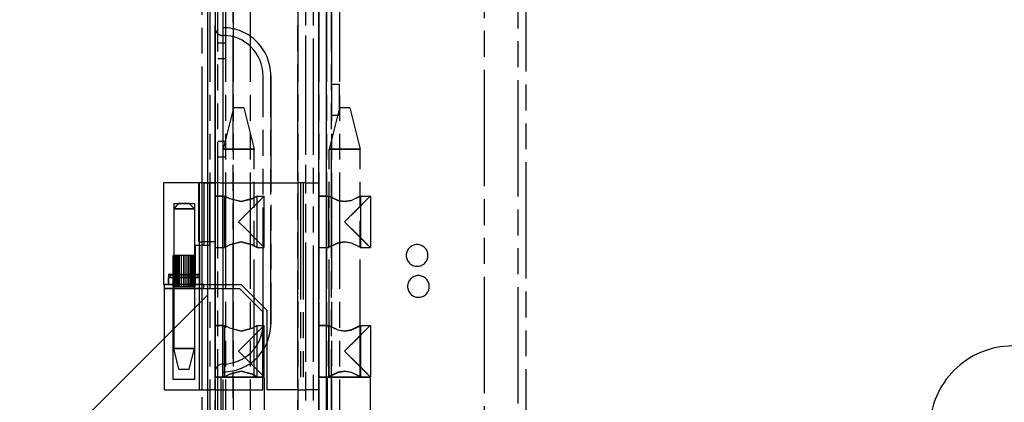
# Model space of a CAD drawing. Extents: x -156717 to 425753, y -51191 to 363295.
# Tile 174 of 256: x 135118 to 135308, y 109063 to 109137. Entities that reach past the tile are written whole.
import ezdxf

# ---------------------------------------------------------------- set-up
doc = ezdxf.new("R2010")
doc.units = 0
doc.header["$LTSCALE"] = 50
doc.linetypes.add('PHANTOM', pattern=[0.8, 0.45, -0.05, 0.1, -0.05, 0.1, -0.05])
doc.layers.get('0').update_dxf_attribs({"linetype": 'CONTINUOUS'})
doc.layers.add('DEFAULT_3', color=7, linetype='PHANTOM')

msp = doc.modelspace()

# ---------------------------------------------------------------- linework, layer by layer
at = {"color": 3, "linetype": 'Continuous'}
msp.add_line((135154.10948, 109187.89077), (135154.10948, 108142.23835), dxfattribs=at)
msp.add_line((135154.10948, 109187.89077), (135154.10948, 108142.23835), dxfattribs=at)
at = {"color": 2, "linetype": 'Continuous'}
msp.add_line((134658.03716, 108588.10369), (135154.10948, 109084.176), dxfattribs=at)
at = {"layer": 'DEFAULT_3', "color": 6, "linetype": 'PHANTOM'}
for p, q in [((135153.10933, 109105.87881), (135153.10933, 109382.41912)), ((135145.60824, 109105.87881), (135145.60824, 109101.87822)), ((135149.60882, 109105.87881), (135145.61395, 109105.87881)), ((135151.31499, 109105.87881), (135149.60882, 109105.87881)), ((135152.60926, 109105.87881), (135151.31499, 109105.87881)), ((135154.10948, 109105.87881), (135152.60926, 109105.87881)), ((135152.60926, 109094.47714), (135152.60926, 109105.87881)), ((135145.60824, 109101.87822), (135145.60824, 109100.87808)), ((135145.60824, 109100.87808), (135145.60824, 109091.87676)), ((135152.60477, 109093.77704), (135151.78769, 109093.77704)), ((135151.78769, 109091.87676), (135151.78769, 109093.77704)), ((135152.60926, 109093.77704), (135152.60926, 109094.47714)), ((135152.60926, 109086.27595), (135152.60926, 109093.77704)), ((135145.60824, 109091.87676), (135145.60824, 109088.07621)), ((135151.78769, 109088.07621), (135151.78769, 109091.87676)), ((135145.60824, 109088.07621), (135145.60824, 109087.57614)), ((135145.60824, 109087.57614), (135145.60824, 109086.27595)), ((135151.78769, 109087.57614), (135151.78769, 109088.07621)), ((135151.78769, 109086.27595), (135151.78769, 109087.57614)), ((135145.61395, 109086.27595), (135145.80827, 109086.27595)), ((135145.80827, 109086.27595), (135147.58353, 109086.27595)), ((135145.80827, 109085.47583), (135145.80827, 109085.87589)), ((135145.80827, 109073.87414), (135145.80827, 109085.47583)), ((135145.8137, 109085.47583), (135145.90017, 109085.47583)), ((135145.90703, 109085.47583), (135145.8137, 109085.47583)), ((135145.90017, 109085.47583), (135147.50851, 109085.47583)), ((135146.60838, 109086.27595), (135145.90703, 109086.27595)), ((135147.58353, 109085.47583), (135145.90703, 109085.47583)), ((135147.58353, 109086.27595), (135146.60838, 109086.27595)), ((135147.50851, 109085.47583), (135147.92676, 109085.47583)), ((135147.58353, 109086.27595), (135147.83823, 109086.27595)), ((135147.93631, 109086.27595), (135147.58353, 109086.27595)), ((135147.93631, 109085.47583), (135147.58353, 109085.47583)), ((135147.83823, 109086.27595), (135148.06858, 109086.27595)), ((135147.92676, 109085.47583), (135148.29327, 109085.47583)), ((135149.60882, 109086.27595), (135147.93631, 109086.27595)), ((135149.60882, 109085.47583), (135147.93631, 109085.47583)), ((135148.06858, 109086.27595), (135148.29327, 109086.27595)), ((135148.29327, 109086.27595), (135148.54987, 109086.27595)), ((135148.29327, 109085.47583), (135148.54987, 109085.47583)), ((135148.54987, 109086.27595), (135148.72635, 109086.27595)), ((135148.54987, 109085.47583), (135148.72635, 109085.47583)), ((135148.72635, 109086.27595), (135149.21635, 109086.27595)), ((135148.72635, 109085.47583), (135149.21635, 109085.47583)), ((135149.21635, 109086.27595), (135149.60882, 109086.27595)), ((135149.21635, 109085.47583), (135149.60882, 109085.47583)), ((135149.99386, 109086.27595), (135149.60882, 109086.27595)), ((135149.60882, 109086.27595), (135150.37214, 109086.27595)), ((135149.60882, 109085.47583), (135151.28133, 109085.47583)), ((135150.09841, 109085.47583), (135149.60882, 109085.47583)), ((135150.35955, 109086.27595), (135149.99386, 109086.27595)), ((135150.57983, 109085.47583), (135150.09841, 109085.47583)), ((135150.76196, 109086.27595), (135150.35955, 109086.27595)), ((135150.37214, 109086.27595), (135151.10749, 109086.27595)), ((135151.04508, 109085.47583), (135150.57983, 109085.47583)), ((135151.05258, 109086.27595), (135150.76196, 109086.27595)), ((135151.51063, 109085.47583), (135151.04508, 109085.47583)), ((135151.29088, 109086.27595), (135151.05258, 109086.27595)), ((135151.10749, 109086.27595), (135151.49157, 109086.27595)), ((135151.49157, 109086.27595), (135151.78769, 109086.27595)), ((135152.24996, 109085.47583), (135151.51063, 109085.47583)), ((135151.78769, 109086.27595), (135152.10898, 109086.27595)), ((135152.10898, 109086.27595), (135152.24996, 109086.27595)), ((135152.60926, 109085.47583), (135152.24996, 109085.47583)), ((135152.60926, 109085.47583), (135152.60926, 109086.27595)), ((135152.60926, 109065.87297), (135152.60926, 109085.47583)), ((135145.80827, 109067.87327), (135145.80827, 109073.87414)), ((135145.80827, 109065.87297), (135145.80827, 109067.87327)), ((135145.8137, 109065.87297), (135147.92676, 109065.87297)), ((135147.92676, 109065.87297), (135149.60882, 109065.87297)), ((135149.60882, 109065.87297), (135150.57983, 109065.87297)), ((135150.57983, 109065.87297), (135151.04508, 109065.87297)), ((135151.04508, 109065.87297), (135151.48049, 109065.87297)), ((135151.48049, 109065.87297), (135151.90091, 109065.87297)), ((135151.90091, 109065.87297), (135152.24996, 109065.87297)), ((135152.60926, 109065.87297), (135154.10948, 109065.87297)), ((135153.10933, 109001.99797), (135153.10933, 109065.87297))]:
    msp.add_line(p, q, dxfattribs=at)
at = {"layer": 'DEFAULT_3', "color": 8, "linetype": 'PHANTOM'}
for p, q in [((135207.61728, 108185.24661), (135207.61728, 109189.89106)), ((135214.11822, 108223.25015), (135214.11822, 109189.89106)), ((135215.61844, 109189.89106), (135215.61844, 108223.25015)), ((135154.60955, 109187.89077), (135154.60955, 108208.24796)), ((135155.6097, 109187.89077), (135155.6097, 108866.34389)), ((135155.6097, 108866.34389), (135155.6097, 109187.89077)), ((135156.10977, 108211.2504), (135156.10977, 109187.89077)), ((135157.10991, 109187.89077), (135157.10991, 108866.34389)), ((135157.10991, 109187.89077), (135157.10991, 108866.34389)), ((135157.60999, 109187.89077), (135157.60999, 108874.86213)), ((135157.60999, 109187.89077), (135157.60999, 108871.86169)), ((135157.60999, 109187.89077), (135157.60999, 108211.2504)), ((135159.11021, 109187.89077), (135159.11021, 108874.86213)), ((135159.11021, 108871.86169), (135159.11021, 109187.89077)), ((135162.36068, 109187.89077), (135162.36068, 108885.34866)), ((135171.61203, 108866.34389), (135171.61203, 109187.89077)), ((135171.61203, 109187.89077), (135171.61203, 108866.34389)), ((135173.11225, 108631.31063), (135173.11225, 109187.89077)), ((135173.11225, 108871.86169), (135173.11225, 109187.89077)), ((135174.61247, 108631.31063), (135174.61247, 109187.89077)), ((135174.61247, 108631.31063), (135174.61247, 109187.89077)), ((135175.61261, 108645.31367), (135175.61261, 109187.89077)), ((135175.61261, 109187.89077), (135175.61261, 108208.24796)), ((135175.61261, 108223.25015), (135175.61261, 109187.89077)), ((135175.61261, 109187.89077), (135175.61261, 108645.31367)), ((135177.11283, 108645.31367), (135177.11283, 109187.89077)), ((135177.11283, 108208.24796), (135177.11283, 109187.89077)), ((135177.11283, 108223.25015), (135177.11283, 109187.89077)), ((135177.11283, 109187.89077), (135177.11283, 108645.31367)), ((135178.11298, 108211.2504), (135178.11298, 109187.89077)), ((135178.11298, 109187.89077), (135178.11298, 108180.24588)), ((135179.61319, 109187.89077), (135179.61319, 108211.2504)), ((135179.61319, 109187.89077), (135179.61319, 108180.24588)), ((135155.6097, 109126.62783), (135155.6097, 109135.87518)), ((135155.6097, 109126.62783), (135155.6097, 109135.87518)), ((135155.6097, 109069.37348), (135155.6097, 109135.87518)), ((135155.6097, 109069.37348), (135155.6097, 109135.87518)), ((135157.10991, 109135.87518), (135157.10991, 109134.37496)), ((135157.10991, 109135.87518), (135157.10991, 109134.37496)), ((135157.60999, 109132.88474), (135156.10977, 109132.88474)), ((135157.10991, 109134.37496), (135157.10991, 109070.8737)), ((135157.10991, 109134.37496), (135157.10991, 109070.8737)), ((135157.60999, 109129.88431), (135156.10977, 109129.88431)), ((135155.6097, 109126.62783), (135155.6097, 109078.62083)), ((135155.6097, 109126.62783), (135155.6097, 109078.62083)), ((135164.85704, 109078.62083), (135164.85704, 109126.62783)), ((135164.85704, 109078.62083), (135164.85704, 109126.62783)), ((135164.85704, 109078.62083), (135164.85704, 109126.62783)), ((135164.85704, 109078.62083), (135164.85704, 109126.62783)), ((135166.35726, 109126.62783), (135166.35726, 109078.62083)), ((135166.35726, 109126.62783), (135166.35726, 109078.62083)), ((135166.35726, 109078.62083), (135166.35726, 109126.62783)), ((135178.11298, 109124.88358), (135178.11298, 109118.8827)), ((135179.61319, 109124.88358), (135178.11298, 109124.88358)), ((135179.61319, 109124.88358), (135178.11298, 109124.88358)), ((135179.61319, 109118.8827), (135179.61319, 109124.88358)), ((135159.13521, 109120.38092), (135157.13492, 109112.37975)), ((135160.13535, 109120.38092), (135159.13748, 109120.38092)), ((135161.13323, 109120.38092), (135160.13535, 109120.38092)), ((135161.1355, 109120.38092), (135163.13579, 109112.37975)), ((135179.61319, 109120.38092), (135177.6129, 109112.37975)), ((135180.61334, 109120.38092), (135179.61546, 109120.38092)), ((135181.61122, 109120.38092), (135180.61334, 109120.38092)), ((135181.61349, 109120.38092), (135183.61378, 109112.37975)), ((135179.61319, 109118.8827), (135178.11298, 109118.8827)), ((135179.61319, 109118.8827), (135178.11298, 109118.8827)), ((135157.60999, 109113.88197), (135156.10977, 109113.88197)), ((135157.13492, 109068.57337), (135157.13492, 109112.37975)), ((135157.5369, 109112.37975), (135157.13492, 109112.37975)), ((135157.13492, 109112.37975), (135157.5369, 109112.37975)), ((135160.13535, 109112.37975), (135157.5369, 109112.37975)), ((135157.5369, 109112.37975), (135160.13535, 109112.37975)), ((135160.13535, 109112.37975), (135162.73381, 109112.37975)), ((135162.73381, 109112.37975), (135160.13535, 109112.37975)), ((135162.73381, 109112.37975), (135163.13579, 109112.37975)), ((135163.13579, 109112.37975), (135162.73381, 109112.37975)), ((135163.13579, 109068.57337), (135163.13579, 109112.37975)), ((135177.6129, 109068.57337), (135177.6129, 109112.37975)), ((135177.6129, 109112.37975), (135178.01489, 109112.37975)), ((135178.01489, 109112.37975), (135177.6129, 109112.37975)), ((135178.01489, 109112.37975), (135180.61334, 109112.37975)), ((135180.61334, 109112.37975), (135178.01489, 109112.37975)), ((135183.21179, 109112.37975), (135180.61334, 109112.37975)), ((135180.61334, 109112.37975), (135183.21179, 109112.37975)), ((135183.61378, 109112.37975), (135183.21179, 109112.37975)), ((135183.21179, 109112.37975), (135183.61378, 109112.37975)), ((135183.61378, 109068.57337), (135183.61378, 109112.37975)), ((135157.60999, 109110.88154), (135156.10977, 109110.88154)), ((135152.65145, 109105.87881), (135152.47789, 109105.87881)), ((135152.47822, 109101.87822), (135152.47822, 109105.87881)), ((135153.10933, 109105.87881), (135152.60926, 109105.87881)), ((135152.60926, 109094.47714), (135152.60926, 109105.87881)), ((135153.10933, 109105.87881), (135152.65145, 109105.87881)), ((135153.10933, 109101.87822), (135153.10933, 109105.87881)), ((135153.48237, 109105.87881), (135153.10933, 109105.87881)), ((135153.32995, 109105.87881), (135153.10933, 109105.87881)), ((135153.75721, 109105.87881), (135153.32995, 109105.87881)), ((135153.48237, 109105.87881), (135153.8512, 109105.87881)), ((135153.48237, 109101.87822), (135153.48237, 109105.87881)), ((135154.10948, 109105.87881), (135153.75721, 109105.87881)), ((135153.8512, 109105.87881), (135154.10948, 109105.87881)), ((135154.10948, 109105.87881), (135154.60955, 109105.87881)), ((135154.60955, 109105.87881), (135154.10948, 109105.87881)), ((135154.10948, 109105.87881), (135154.10948, 109094.47714)), ((135154.10948, 109105.87881), (135154.10948, 109094.47714)), ((135154.60955, 109105.87881), (135154.60955, 109086.27595)), ((135155.10962, 109105.87881), (135154.60955, 109105.87881)), ((135154.60955, 109093.77704), (135154.60955, 109105.87881)), ((135154.60955, 109105.87881), (135155.10962, 109105.87881)), ((135156.60984, 109105.87881), (135155.10962, 109105.87881)), ((135155.10962, 109105.87881), (135155.6097, 109105.87881)), ((135155.6097, 109105.87881), (135155.6097, 109065.87297)), ((135156.60984, 109105.87881), (135171.61203, 109105.87881)), ((135172.61217, 109105.87881), (135171.61203, 109105.87881)), ((135172.1121, 109105.87881), (135172.1121, 109065.87297)), ((135173.11225, 109105.87881), (135172.1121, 109105.87881)), ((135172.61217, 109105.87881), (135172.61217, 109065.87297)), ((135173.11225, 109105.87881), (135175.61261, 109105.87881)), ((135175.61261, 109105.87881), (135175.61261, 109065.87297)), ((135155.6097, 109103.37844), (135155.6097, 109093.37698)), ((135155.6097, 109103.37844), (135157.10991, 109103.37844)), ((135155.6097, 109103.37844), (135157.10991, 109103.37844)), ((135155.6097, 109103.35344), (135157.50997, 109103.35344)), ((135155.6097, 109093.40199), (135155.6097, 109103.35344)), ((135155.6097, 109103.35344), (135157.50997, 109103.35344)), ((135157.10991, 109093.37698), (135157.10991, 109103.37844)), ((135157.50997, 109093.40199), (135157.50997, 109103.35344)), ((135158.44689, 109102.83035), (135157.50997, 109103.35344)), ((135157.50997, 109103.35344), (135158.42139, 109102.84283)), ((135158.42139, 109102.84283), (135160.61042, 109102.26938)), ((135160.61042, 109102.26938), (135158.44689, 109102.83035)), ((135162.83086, 109102.85827), (135160.61042, 109102.26938)), ((135160.61042, 109102.26938), (135162.77398, 109102.83036)), ((135162.77398, 109102.83036), (135163.71088, 109103.35344)), ((135163.71088, 109103.35344), (135162.83086, 109102.85827)), ((135164.25386, 109102.49622), (135163.54644, 109101.7888)), ((135164.25386, 109102.49622), (135163.54645, 109101.78881)), ((135163.71088, 109093.40199), (135163.71088, 109103.35344)), ((135163.71088, 109103.35344), (135165.11108, 109103.35344)), ((135163.71088, 109103.35344), (135165.11108, 109103.35344)), ((135165.02089, 109103.26325), (135164.25386, 109102.49622)), ((135165.02089, 109103.26325), (135164.25386, 109102.49622)), ((135165.11108, 109103.35344), (135165.02089, 109103.26325)), ((135165.11108, 109103.35344), (135165.02089, 109103.26325)), ((135165.11108, 109093.40199), (135165.11108, 109103.35344)), ((135175.61261, 109103.37844), (135175.61261, 109093.37698)), ((135175.61261, 109103.37844), (135177.11283, 109103.37844)), ((135175.61261, 109103.37844), (135177.11283, 109103.37844)), ((135175.61261, 109103.35344), (135177.58912, 109103.35344)), ((135175.61261, 109098.37771), (135175.61261, 109103.34633)), ((135177.11283, 109093.37698), (135177.11283, 109103.37844)), ((135177.51289, 109103.35004), (135177.58216, 109103.31056)), ((135177.51289, 109103.35004), (135177.51289, 109103.35004)), ((135177.59678, 109103.3016), (135177.51289, 109103.35004)), ((135177.51289, 109103.3063), (135177.51289, 109093.44913)), ((135177.58216, 109103.31056), (135179.28998, 109102.48823)), ((135179.36396, 109102.46502), (135177.59678, 109103.3016)), ((135179.28998, 109102.48823), (135180.61334, 109102.26938)), ((135180.61334, 109102.26938), (135179.36396, 109102.46502)), ((135181.93641, 109102.48813), (135180.61334, 109102.26938)), ((135180.61334, 109102.26938), (135181.86365, 109102.4653)), ((135181.86365, 109102.4653), (135183.63007, 109103.3017)), ((135183.64446, 109103.31053), (135181.93641, 109102.48813)), ((135183.0577, 109100.82207), (135184.70396, 109102.46834)), ((135184.72333, 109102.4877), (135183.07534, 109100.83972)), ((135183.63007, 109103.3017), (135183.71379, 109103.35007)), ((135183.6376, 109103.35344), (135185.58763, 109103.35344)), ((135183.71379, 109103.35007), (135183.64446, 109103.31053)), ((135183.71379, 109103.35007), (135183.71379, 109103.35007)), ((135183.71379, 109103.30632), (135183.71379, 109093.4491)), ((135184.70396, 109102.46834), (135185.49124, 109103.25561)), ((135185.49896, 109103.26333), (135184.72333, 109102.4877)), ((135185.49124, 109103.25561), (135185.58907, 109103.35345)), ((135185.58907, 109103.35345), (135185.49896, 109103.26333)), ((135185.58907, 109103.35201), (135185.58907, 109093.40342)), ((135147.60853, 109101.87822), (135147.60853, 109100.87808)), ((135148.10868, 109101.37823), (135147.60853, 109100.87808)), ((135148.10868, 109101.37823), (135147.60853, 109100.87808)), ((135147.60853, 109100.87808), (135147.60853, 109091.87676)), ((135147.60853, 109100.87808), (135147.60853, 109091.87676)), ((135147.60853, 109100.87808), (135147.60853, 109091.87676)), ((135148.60867, 109100.87808), (135147.60853, 109100.87808)), ((135147.60853, 109100.87808), (135148.60867, 109100.87808)), ((135147.60869, 109101.87822), (135147.87066, 109101.87822)), ((135147.87066, 109101.87822), (135148.60867, 109101.87822)), ((135148.60867, 109101.87822), (135148.10868, 109101.37823)), ((135148.60867, 109101.87822), (135148.10868, 109101.37823)), ((135148.60867, 109101.87822), (135149.60882, 109101.87822)), ((135149.31113, 109101.87822), (135148.60867, 109101.87822)), ((135150.60897, 109100.87808), (135148.60867, 109100.87808)), ((135148.60867, 109100.87808), (135150.60897, 109100.87808)), ((135149.91435, 109101.87822), (135149.31113, 109101.87822)), ((135149.60882, 109101.87822), (135150.60897, 109101.87822)), ((135150.60897, 109101.87822), (135149.91435, 109101.87822)), ((135150.60897, 109101.87822), (135151.10904, 109101.37815)), ((135150.60897, 109101.87822), (135151.10904, 109101.37815)), ((135150.60897, 109101.87822), (135151.33922, 109101.87822)), ((135151.60911, 109100.87808), (135150.60897, 109100.87808)), ((135150.60897, 109100.87808), (135151.60911, 109100.87808)), ((135151.10904, 109101.37815), (135151.60911, 109100.87808)), ((135151.10904, 109101.37815), (135151.60911, 109100.87808)), ((135151.33922, 109101.87822), (135151.60895, 109101.87822)), ((135151.60911, 109101.87822), (135151.60911, 109100.87808)), ((135151.60911, 109100.87808), (135151.60911, 109094.47714)), ((135151.60911, 109100.87808), (135151.60911, 109094.47714)), ((135152.47822, 109100.87808), (135152.47822, 109101.87822)), ((135152.47822, 109094.47714), (135152.47822, 109100.87808)), ((135153.10933, 109100.87808), (135153.10933, 109101.87822)), ((135153.10933, 109094.47714), (135153.10933, 109100.87808)), ((135153.48237, 109100.87808), (135153.48237, 109101.87822)), ((135153.48237, 109094.47714), (135153.48237, 109100.87808)), ((135163.54644, 109101.7888), (135161.46818, 109099.71054)), ((135163.54645, 109101.78881), (135161.46819, 109099.71055)), ((135183.07534, 109100.83972), (135180.61334, 109098.37771)), ((135180.61334, 109098.37771), (135183.0577, 109100.82207)), ((135161.46819, 109099.71055), (135160.13535, 109098.37771)), ((135161.46818, 109099.71054), (135160.13535, 109098.37771)), ((135161.46819, 109097.04488), (135160.13535, 109098.37771)), ((135161.46819, 109097.04488), (135160.13535, 109098.37771)), ((135175.61261, 109093.40656), (135175.61261, 109098.37771)), ((135183.07534, 109095.91571), (135180.61334, 109098.37771)), ((135180.61334, 109098.37771), (135183.0577, 109095.93336)), ((135163.54645, 109094.96662), (135161.46819, 109097.04488)), ((135163.54645, 109094.96662), (135161.46819, 109097.04488)), ((135164.25386, 109094.25921), (135163.54645, 109094.96662)), ((135164.25386, 109094.25921), (135163.54645, 109094.96662)), ((135183.0577, 109095.93336), (135184.70396, 109094.28709)), ((135184.72333, 109094.26772), (135183.07534, 109095.91571)), ((135151.60911, 109094.47714), (135151.60911, 109093.77704)), ((135151.60911, 109094.47714), (135151.60911, 109093.77704)), ((135151.60911, 109093.77704), (135151.60911, 109091.87676)), ((135151.60911, 109093.77704), (135151.60911, 109091.87676)), ((135152.47732, 109094.47714), (135152.65145, 109094.47714)), ((135153.10933, 109093.77704), (135152.60477, 109093.77704)), ((135152.60477, 109093.77704), (135152.60477, 109091.87676)), ((135152.60926, 109093.77704), (135152.60926, 109094.47714)), ((135152.60926, 109086.27595), (135152.60926, 109093.77704)), ((135152.65145, 109094.47714), (135153.011, 109094.47714)), ((135153.011, 109094.47714), (135153.011, 109093.77704)), ((135153.48237, 109094.47714), (135153.011, 109094.47714)), ((135153.011, 109093.77704), (135153.011, 109091.87676)), ((135153.10933, 109093.77704), (135153.10933, 109094.47714)), ((135153.10933, 109091.87676), (135153.10933, 109093.77704)), ((135153.41567, 109093.77704), (135153.10933, 109093.77704)), ((135154.10948, 109093.77704), (135153.41567, 109093.77704)), ((135153.8512, 109094.47714), (135153.48237, 109094.47714)), ((135153.48237, 109093.77704), (135153.48237, 109094.47714)), ((135154.10948, 109094.47714), (135153.8512, 109094.47714)), ((135155.10962, 109094.47714), (135154.10948, 109094.47714)), ((135154.10948, 109094.47714), (135154.10948, 109093.77704)), ((135154.10948, 109094.47714), (135154.10948, 109093.77704)), ((135154.60955, 109093.77704), (135154.10948, 109093.77704)), ((135154.10948, 109093.77704), (135154.10948, 109086.27595)), ((135154.10948, 109093.77704), (135154.10948, 109086.27595)), ((135154.60955, 109093.77704), (135154.60955, 109086.27595)), ((135155.6097, 109094.47714), (135155.10962, 109094.47714)), ((135155.6097, 109093.40199), (135157.50997, 109093.40199)), ((135155.6097, 109093.40199), (135157.50997, 109093.40199)), ((135155.6097, 109093.37698), (135157.10991, 109093.37698)), ((135155.6097, 109093.37698), (135157.10991, 109093.37698)), ((135158.44649, 109093.92491), (135157.50997, 109093.40199)), ((135157.50997, 109093.40199), (135158.41417, 109093.90917)), ((135158.41417, 109093.90917), (135160.61042, 109094.48605)), ((135160.61042, 109094.48605), (135158.44649, 109093.92491)), ((135162.79599, 109093.91428), (135160.61042, 109094.48605)), ((135160.61042, 109094.48605), (135162.74766, 109093.93781)), ((135162.74766, 109093.93781), (135163.71088, 109093.40199)), ((135163.71088, 109093.40199), (135162.79599, 109093.91428)), ((135163.71088, 109093.40199), (135165.11108, 109093.40199)), ((135163.71088, 109093.40199), (135165.11108, 109093.40199)), ((135165.02089, 109093.49217), (135164.25386, 109094.25921)), ((135165.02089, 109093.49217), (135164.25386, 109094.25921)), ((135165.11108, 109093.40199), (135165.02089, 109093.49217)), ((135165.11108, 109093.40199), (135165.02089, 109093.49217)), ((135175.61261, 109093.40199), (135177.58912, 109093.40199)), ((135175.61261, 109093.37698), (135177.11283, 109093.37698)), ((135175.61261, 109093.37698), (135177.11283, 109093.37698)), ((135177.59679, 109093.45383), (135177.51289, 109093.40538)), ((135177.51289, 109093.40538), (135177.58215, 109093.44486)), ((135177.51289, 109093.40538), (135177.51289, 109093.40538)), ((135177.58215, 109093.44486), (135179.28993, 109094.26718)), ((135179.36397, 109094.29041), (135177.59679, 109093.45383)), ((135179.28993, 109094.26718), (135180.61334, 109094.48605)), ((135180.61334, 109094.48605), (135179.36397, 109094.29041)), ((135181.9364, 109094.2673), (135180.61334, 109094.48605)), ((135180.61334, 109094.48605), (135181.86364, 109094.29013)), ((135181.86364, 109094.29013), (135183.63008, 109093.45372)), ((135183.64446, 109093.4449), (135181.9364, 109094.2673)), ((135183.63008, 109093.45372), (135183.71379, 109093.40535)), ((135183.6376, 109093.40199), (135185.58763, 109093.40199)), ((135183.71379, 109093.40535), (135183.64446, 109093.4449)), ((135183.71379, 109093.40535), (135183.71379, 109093.40535)), ((135184.70396, 109094.28709), (135185.49124, 109093.49981)), ((135185.49896, 109093.49209), (135184.72333, 109094.26772)), ((135185.49124, 109093.49981), (135185.58907, 109093.40197)), ((135185.58907, 109093.40197), (135185.49896, 109093.49209)), ((135147.48481, 109088.07621), (135147.48481, 109091.87676)), ((135147.48481, 109091.87676), (135147.63997, 109091.87676)), ((135147.68509, 109091.87676), (135147.48839, 109091.87676)), ((135147.60853, 109091.87676), (135147.60853, 109088.27624)), ((135147.63997, 109091.87676), (135147.61315, 109091.87676)), ((135147.61315, 109088.07621), (135147.61315, 109091.87676)), ((135147.61315, 109091.87676), (135147.76957, 109091.87676)), ((135147.64002, 109088.07621), (135147.64002, 109091.87676)), ((135147.68509, 109088.07621), (135147.68509, 109091.87676)), ((135148.05937, 109091.87676), (135147.70054, 109091.87676)), ((135147.76954, 109088.07621), (135147.76954, 109091.87676)), ((135147.76957, 109088.07621), (135147.76957, 109091.87676)), ((135147.76957, 109091.87676), (135147.93405, 109091.87676)), ((135147.93405, 109088.07621), (135147.93405, 109091.87676)), ((135148.19561, 109091.87676), (135147.98384, 109091.87676)), ((135148.34225, 109091.87676), (135148.06858, 109091.87676)), ((135148.08976, 109088.07621), (135148.08976, 109091.87676)), ((135148.41323, 109091.87676), (135148.19561, 109091.87676)), ((135148.78982, 109091.87676), (135148.34225, 109091.87676)), ((135148.34225, 109088.07621), (135148.34225, 109091.87676)), ((135148.61105, 109091.87676), (135148.41323, 109091.87676)), ((135149.03902, 109091.87676), (135148.61105, 109091.87676)), ((135148.61105, 109088.07621), (135148.61105, 109091.87676)), ((135148.7571, 109088.07621), (135148.7571, 109091.87676)), ((135149.13396, 109091.87676), (135148.80337, 109091.87676)), ((135149.60882, 109091.87676), (135148.96373, 109091.87676)), ((135149.09028, 109088.07621), (135149.09028, 109091.87676)), ((135149.60677, 109091.87676), (135149.13396, 109091.87676)), ((135149.13396, 109088.07621), (135149.13396, 109091.87676)), ((135149.5717, 109088.07621), (135149.5717, 109091.87676)), ((135149.99386, 109091.87676), (135149.60882, 109091.87676)), ((135149.60882, 109088.07621), (135149.60882, 109091.87676)), ((135149.99386, 109091.87676), (135149.62205, 109091.87676)), ((135150.42407, 109091.87676), (135149.99386, 109091.87676)), ((135150.47326, 109091.87676), (135149.99386, 109091.87676)), ((135150.00778, 109088.07621), (135150.00778, 109091.87676)), ((135150.39273, 109088.07621), (135150.39273, 109091.87676)), ((135150.76196, 109091.87676), (135150.43847, 109091.87676)), ((135150.76196, 109091.87676), (135150.47326, 109091.87676)), ((135150.47326, 109088.07621), (135150.47326, 109091.87676)), ((135151.10041, 109091.87676), (135150.76196, 109091.87676)), ((135151.18823, 109091.87676), (135150.76196, 109091.87676)), ((135150.81262, 109088.07621), (135150.81262, 109091.87676)), ((135151.07821, 109088.07621), (135151.07821, 109091.87676)), ((135151.49237, 109091.87676), (135151.10973, 109091.87676)), ((135151.33067, 109091.87676), (135151.18823, 109091.87676)), ((135151.18823, 109088.07621), (135151.18823, 109091.87676)), ((135151.60742, 109091.87676), (135151.33067, 109091.87676)), ((135151.40931, 109088.07621), (135151.40931, 109091.87676)), ((135151.62373, 109091.87676), (135151.49596, 109091.87676)), ((135151.50961, 109088.07621), (135151.50961, 109091.87676)), ((135151.59359, 109088.07621), (135151.59359, 109091.87676)), ((135151.60538, 109091.87676), (135151.59929, 109091.87676)), ((135151.72249, 109091.87676), (135151.60165, 109091.87676)), ((135151.60911, 109091.87676), (135151.60911, 109088.27624)), ((135151.63011, 109088.07621), (135151.63011, 109091.87676)), ((135151.72249, 109088.07621), (135151.72249, 109091.87676)), ((135152.60477, 109091.87676), (135152.60477, 109088.07621)), ((135153.011, 109091.87676), (135153.011, 109088.07621)), ((135153.10933, 109088.07621), (135153.10933, 109091.87676)), ((135146.60838, 109088.27624), (135146.60838, 109087.57614)), ((135146.81724, 109087.785), (135146.60838, 109087.57614)), ((135146.60838, 109086.27595), (135146.60838, 109087.57614)), ((135146.60838, 109087.57614), (135146.60838, 109086.27595)), ((135146.60838, 109087.57614), (135147.01037, 109087.57614)), ((135147.01037, 109087.57614), (135146.60838, 109087.57614)), ((135146.60862, 109088.27624), (135147.10846, 109088.27624)), ((135147.10846, 109088.07621), (135146.81724, 109087.785)), ((135147.01037, 109087.57614), (135147.50851, 109087.57614)), ((135147.58353, 109087.57614), (135147.01037, 109087.57614)), ((135147.10846, 109088.27624), (135147.58353, 109088.27624)), ((135147.44583, 109088.07621), (135147.10866, 109088.07621)), ((135147.76957, 109088.07621), (135147.44583, 109088.07621)), ((135147.48481, 109087.57614), (135147.48481, 109088.07621)), ((135147.48481, 109086.27595), (135147.48481, 109087.57614)), ((135147.50851, 109087.57614), (135147.76957, 109087.57614)), ((135147.58353, 109088.27624), (135149.60882, 109088.27624)), ((135147.58353, 109087.57614), (135147.58353, 109088.07621)), ((135147.58353, 109086.27595), (135147.58353, 109087.57614)), ((135149.13671, 109087.57614), (135147.58353, 109087.57614)), ((135147.76957, 109088.07621), (135147.58369, 109088.07621)), ((135147.60869, 109088.27624), (135147.76957, 109088.27624)), ((135147.61315, 109087.57614), (135147.61315, 109088.07621)), ((135147.61315, 109086.27595), (135147.61315, 109087.57614)), ((135147.64002, 109087.57614), (135147.64002, 109088.07621)), ((135147.64002, 109086.27595), (135147.64002, 109087.57614)), ((135147.68509, 109087.57614), (135147.68509, 109088.07621)), ((135147.68509, 109086.27595), (135147.68509, 109087.57614)), ((135147.76954, 109087.57614), (135147.76954, 109088.07621)), ((135147.76954, 109086.27595), (135147.76954, 109087.57614)), ((135147.76957, 109088.27624), (135147.87066, 109088.27624)), ((135147.76957, 109087.57614), (135147.76957, 109088.07621)), ((135149.60882, 109088.07621), (135147.76957, 109088.07621)), ((135147.85679, 109088.07621), (135147.76957, 109088.07621)), ((135147.76957, 109086.27595), (135147.76957, 109087.57614)), ((135147.76957, 109087.57614), (135148.06858, 109087.57614)), ((135149.60882, 109088.07621), (135147.85679, 109088.07621)), ((135147.87066, 109088.27624), (135149.60882, 109088.27624)), ((135147.93405, 109087.57614), (135147.93405, 109088.07621)), ((135147.93405, 109086.27595), (135147.93405, 109087.57614)), ((135148.06858, 109087.57614), (135148.29327, 109087.57614)), ((135148.08976, 109087.57614), (135148.08976, 109088.07621)), ((135148.08976, 109086.27595), (135148.08976, 109087.57614)), ((135148.29327, 109087.57614), (135148.72635, 109087.57614)), ((135148.34225, 109087.57614), (135148.34225, 109088.07621)), ((135148.34225, 109086.27595), (135148.34225, 109087.57614)), ((135148.61105, 109087.57614), (135148.61105, 109088.07621)), ((135148.61105, 109086.27595), (135148.61105, 109087.57614)), ((135148.72635, 109087.57614), (135149.21635, 109087.57614)), ((135148.7571, 109086.27595), (135148.7571, 109088.07621)), ((135149.09028, 109086.27595), (135149.09028, 109088.07621)), ((135149.13396, 109086.27595), (135149.13396, 109088.07621)), ((135149.60882, 109087.57614), (135149.13671, 109087.57614)), ((135149.21635, 109087.57614), (135149.60882, 109087.57614)), ((135149.5717, 109086.27595), (135149.5717, 109088.07621)), ((135149.60882, 109088.27624), (135151.59359, 109088.27624)), ((135149.60882, 109088.27624), (135151.33922, 109088.27624)), ((135151.3687, 109088.07621), (135149.60882, 109088.07621)), ((135151.63395, 109088.07621), (135149.60882, 109088.07621)), ((135149.60882, 109086.27595), (135149.60882, 109088.07621)), ((135149.99386, 109087.57614), (135149.60882, 109087.57614)), ((135149.60882, 109087.57614), (135149.99386, 109087.57614)), ((135150.35955, 109087.57614), (135149.99386, 109087.57614)), ((135149.99386, 109087.57614), (135151.63412, 109087.57614)), ((135150.00778, 109086.27595), (135150.00778, 109088.07621)), ((135150.76196, 109087.57614), (135150.35955, 109087.57614)), ((135150.39273, 109086.27595), (135150.39273, 109088.07621)), ((135150.47326, 109086.27595), (135150.47326, 109088.07621)), ((135151.05258, 109087.57614), (135150.76196, 109087.57614)), ((135150.81262, 109087.57614), (135150.81262, 109088.07621)), ((135150.81262, 109086.27595), (135150.81262, 109087.57614)), ((135151.33067, 109087.57614), (135151.05258, 109087.57614)), ((135151.07821, 109087.57614), (135151.07821, 109088.07621)), ((135151.07821, 109086.27595), (135151.07821, 109087.57614)), ((135151.18823, 109087.57614), (135151.18823, 109088.07621)), ((135151.18823, 109086.27595), (135151.18823, 109087.57614)), ((135151.70896, 109087.57614), (135151.33067, 109087.57614)), ((135151.33922, 109088.27624), (135151.60895, 109088.27624)), ((135151.63395, 109088.07621), (135151.3687, 109088.07621)), ((135151.40931, 109087.57614), (135151.40931, 109088.07621)), ((135151.40931, 109086.27595), (135151.40931, 109087.57614)), ((135151.50961, 109087.57614), (135151.50961, 109088.07621)), ((135151.50961, 109086.27595), (135151.50961, 109087.57614)), ((135151.59359, 109088.27624), (135152.20441, 109088.27624)), ((135151.59359, 109087.57614), (135151.59359, 109088.07621)), ((135151.59359, 109086.27595), (135151.59359, 109087.57614)), ((135151.63011, 109087.57614), (135151.63011, 109088.07621)), ((135151.63011, 109086.27595), (135151.63011, 109087.57614)), ((135152.10898, 109088.07621), (135151.63395, 109088.07621)), ((135151.63412, 109087.57614), (135151.63412, 109088.07621)), ((135151.63412, 109086.27595), (135151.63412, 109087.57614)), ((135151.63412, 109087.57614), (135152.20728, 109087.57614)), ((135152.10898, 109087.57614), (135151.70896, 109087.57614)), ((135151.72249, 109087.57614), (135151.72249, 109088.07621)), ((135151.72249, 109086.27595), (135151.72249, 109087.57614)), ((135152.20728, 109087.57614), (135152.10898, 109087.57614)), ((135152.10918, 109088.07621), (135152.33453, 109087.85087)), ((135152.20441, 109088.27624), (135152.60902, 109088.27624)), ((135152.60926, 109087.57614), (135152.20728, 109087.57614)), ((135152.20728, 109087.57614), (135152.60926, 109087.57614)), ((135152.33453, 109087.85087), (135152.60926, 109087.57614)), ((135152.60477, 109088.07621), (135152.60477, 109086.27595)), ((135152.60926, 109088.27624), (135152.60926, 109087.57614)), ((135152.60926, 109086.27595), (135152.60926, 109087.57614)), ((135152.60926, 109087.57614), (135152.60926, 109086.27595)), ((135153.011, 109088.07621), (135153.011, 109087.57614)), ((135153.011, 109087.57614), (135153.011, 109086.27595)), ((135153.10933, 109087.57614), (135153.10933, 109088.07621)), ((135153.10933, 109086.27595), (135153.10933, 109087.57614)), ((135145.80827, 109085.87589), (135145.80827, 109086.27595)), ((135145.90703, 109086.27595), (135145.8137, 109086.27595)), ((135146.60862, 109086.27595), (135147.00159, 109086.27595)), ((135147.01323, 109086.27595), (135146.60862, 109086.27595)), ((135147.00159, 109086.27595), (135147.50851, 109086.27595)), ((135147.58353, 109086.27595), (135147.01323, 109086.27595)), ((135147.48481, 109085.87589), (135147.48481, 109086.27595)), ((135147.63997, 109085.87589), (135147.48481, 109085.87589)), ((135147.48839, 109085.87589), (135147.68509, 109085.87589)), ((135147.50851, 109086.27595), (135147.76957, 109086.27595)), ((135147.50851, 109073.87414), (135147.50851, 109085.47583)), ((135147.58353, 109085.47583), (135147.50868, 109085.47583)), ((135147.58353, 109085.87589), (135147.58353, 109086.27595)), ((135149.13671, 109086.27595), (135147.58353, 109086.27595)), ((135147.58353, 109085.47583), (135147.58353, 109085.87589)), ((135147.70065, 109085.47583), (135147.58353, 109085.47583)), ((135147.58369, 109085.47583), (135147.84894, 109085.47583)), ((135147.60853, 109085.87589), (135147.60853, 109085.47583)), ((135147.60853, 109085.87589), (135147.60853, 109085.47583)), ((135147.60853, 109085.47583), (135147.60853, 109073.87414)), ((135147.60853, 109085.47583), (135147.60853, 109073.87414)), ((135147.61315, 109085.87589), (135147.61315, 109086.27595)), ((135147.61315, 109085.87589), (135147.63997, 109085.87589)), ((135147.76957, 109085.87589), (135147.61315, 109085.87589)), ((135147.64002, 109085.87589), (135147.64002, 109086.27595)), ((135147.68509, 109085.87589), (135147.68509, 109086.27595)), ((135147.70065, 109085.87589), (135148.05958, 109085.87589)), ((135147.7919, 109085.47583), (135147.70065, 109085.47583)), ((135147.76954, 109085.87589), (135147.76954, 109086.27595)), ((135147.76957, 109085.87589), (135147.76957, 109086.27595)), ((135147.76957, 109086.27595), (135148.06858, 109086.27595)), ((135147.93405, 109085.87589), (135147.76957, 109085.87589)), ((135149.60882, 109085.47583), (135147.7919, 109085.47583)), ((135147.84894, 109085.47583), (135148.29327, 109085.47583)), ((135147.93405, 109085.87589), (135147.93405, 109086.27595)), ((135148.03297, 109085.87589), (135148.29803, 109085.87589)), ((135148.06858, 109086.27595), (135148.29327, 109086.27595)), ((135148.06858, 109085.87589), (135148.34225, 109085.87589)), ((135148.08976, 109085.87589), (135148.08976, 109086.27595)), ((135148.29327, 109086.27595), (135148.72635, 109086.27595)), ((135148.29327, 109085.87589), (135148.54987, 109085.87589)), ((135148.29327, 109085.47583), (135148.72635, 109085.47583)), ((135148.34225, 109085.87589), (135148.34225, 109086.27595)), ((135148.34225, 109085.87589), (135148.71217, 109085.87589)), ((135148.54987, 109085.87589), (135149.21635, 109085.87589)), ((135148.61105, 109085.87589), (135148.61105, 109086.27595)), ((135148.72635, 109086.27595), (135149.21635, 109086.27595)), ((135148.72635, 109085.87589), (135149.21635, 109085.87589)), ((135148.72635, 109085.47583), (135149.21635, 109085.47583)), ((135148.7571, 109085.87589), (135148.7571, 109086.27595)), ((135149.09028, 109085.87589), (135149.09028, 109086.27595)), ((135149.13396, 109085.87589), (135149.13396, 109086.27595)), ((135149.60882, 109086.27595), (135149.13671, 109086.27595)), ((135149.13671, 109085.87589), (135149.53892, 109085.87589)), ((135149.21635, 109086.27595), (135149.60882, 109086.27595)), ((135149.21635, 109085.87589), (135149.60677, 109085.87589)), ((135149.21635, 109085.47583), (135149.60882, 109085.47583)), ((135149.53892, 109085.87589), (135149.99386, 109085.87589)), ((135149.5717, 109085.87589), (135149.5717, 109086.27595)), ((135149.99386, 109086.27595), (135149.60882, 109086.27595)), ((135149.60882, 109086.27595), (135149.99386, 109086.27595)), ((135149.60882, 109085.87589), (135149.60882, 109086.27595)), ((135149.99386, 109085.47583), (135149.60882, 109085.47583)), ((135149.60882, 109085.47583), (135151.36085, 109085.47583)), ((135149.62001, 109085.87589), (135149.99386, 109085.87589)), ((135150.35955, 109086.27595), (135149.99386, 109086.27595)), ((135149.99386, 109086.27595), (135151.63412, 109086.27595)), ((135149.99386, 109085.87589), (135150.34805, 109085.87589)), ((135149.99386, 109085.87589), (135150.40894, 109085.87589)), ((135150.35955, 109085.47583), (135149.99386, 109085.47583)), ((135150.00778, 109085.87589), (135150.00778, 109086.27595)), ((135150.76196, 109086.27595), (135150.35955, 109086.27595)), ((135150.35955, 109085.87589), (135150.76196, 109085.87589)), ((135150.76196, 109085.47583), (135150.35955, 109085.47583)), ((135150.39273, 109085.87589), (135150.39273, 109086.27595)), ((135150.40894, 109085.87589), (135150.76196, 109085.87589)), ((135150.47326, 109085.87589), (135150.47326, 109086.27595)), ((135151.05258, 109086.27595), (135150.76196, 109086.27595)), ((135150.76196, 109085.87589), (135151.04256, 109085.87589)), ((135150.76196, 109085.87589), (135151.18823, 109085.87589)), ((135151.05258, 109085.47583), (135150.76196, 109085.47583)), ((135150.81262, 109085.87589), (135150.81262, 109086.27595)), ((135151.33067, 109086.27595), (135151.05258, 109086.27595)), ((135151.05258, 109085.87589), (135151.49157, 109085.87589)), ((135151.43388, 109085.47583), (135151.05258, 109085.47583)), ((135151.07821, 109085.87589), (135151.07821, 109086.27595)), ((135151.18823, 109085.87589), (135151.18823, 109086.27595)), ((135151.18823, 109085.87589), (135151.33067, 109085.87589)), ((135151.28133, 109085.47583), (135151.70913, 109085.47583)), ((135151.63412, 109086.27595), (135151.29088, 109086.27595)), ((135151.70896, 109086.27595), (135151.33067, 109086.27595)), ((135151.33067, 109085.87589), (135151.60742, 109085.87589)), ((135151.36085, 109085.47583), (135151.49157, 109085.47583)), ((135151.40931, 109085.87589), (135151.40931, 109086.27595)), ((135151.60911, 109085.47583), (135151.43388, 109085.47583)), ((135151.49157, 109085.47583), (135151.63395, 109085.47583)), ((135151.50961, 109085.87589), (135151.50961, 109086.27595)), ((135151.50961, 109085.87589), (135151.72249, 109085.87589)), ((135151.59359, 109085.87589), (135151.59359, 109086.27595)), ((135151.59935, 109085.87589), (135151.60538, 109085.87589)), ((135151.60165, 109085.87589), (135151.66123, 109085.87589)), ((135151.60911, 109085.87589), (135151.60911, 109085.47583)), ((135151.70896, 109085.47583), (135151.60911, 109085.47583)), ((135151.60911, 109085.47583), (135151.60911, 109073.87414)), ((135151.63011, 109085.87589), (135151.63011, 109086.27595)), ((135151.63412, 109085.87589), (135151.63412, 109086.27595)), ((135152.60926, 109086.27595), (135151.63412, 109086.27595)), ((135151.63412, 109086.27595), (135152.20441, 109086.27595)), ((135151.63412, 109085.47583), (135151.63412, 109085.87589)), ((135152.10898, 109086.27595), (135151.70896, 109086.27595)), ((135151.70913, 109073.87414), (135151.70913, 109085.47583)), ((135151.70913, 109085.47583), (135152.60926, 109085.47583)), ((135151.72249, 109085.87589), (135151.72249, 109086.27595)), ((135152.60902, 109086.27595), (135152.10898, 109086.27595)), ((135152.20441, 109086.27595), (135152.60902, 109086.27595)), ((135152.24996, 109086.27595), (135152.60477, 109086.27595)), ((135152.60477, 109086.27595), (135153.10933, 109086.27595)), ((135153.10933, 109086.27595), (135152.60926, 109086.27595)), ((135152.60926, 109085.47583), (135152.60926, 109086.27595)), ((135152.60926, 109085.47583), (135153.011, 109085.47583)), ((135153.011, 109085.47583), (135152.60926, 109085.47583)), ((135152.60926, 109065.87297), (135152.60926, 109085.47583)), ((135153.011, 109086.27595), (135153.011, 109085.87589)), ((135153.011, 109085.87589), (135153.011, 109085.47583)), ((135153.011, 109085.47583), (135153.31061, 109085.47583)), ((135153.011, 109085.47583), (135153.40394, 109085.47583)), ((135153.40394, 109086.27595), (135153.10933, 109086.27595)), ((135153.10933, 109085.87589), (135153.10933, 109086.27595)), ((135153.10933, 109086.27595), (135153.41567, 109086.27595)), ((135153.10933, 109085.47583), (135153.10933, 109085.87589)), ((135153.10933, 109073.87414), (135153.10933, 109085.47583)), ((135153.31061, 109085.47583), (135153.40394, 109085.47583)), ((135153.40394, 109085.47583), (135154.10948, 109085.47583)), ((135153.40937, 109085.87589), (135153.40937, 109086.27595)), ((135153.40937, 109085.47583), (135153.40937, 109085.87589)), ((135153.41567, 109086.27595), (135154.10948, 109086.27595)), ((135154.10948, 109086.27595), (135154.60955, 109086.27595)), ((135154.10948, 109086.27595), (135154.10948, 109085.47583)), ((135154.10948, 109086.27595), (135154.10948, 109085.47583)), ((135154.10948, 109085.47583), (135155.10962, 109085.47583)), ((135154.10948, 109085.47583), (135154.10948, 109065.87297)), ((135154.10948, 109085.47583), (135154.10948, 109065.87297)), ((135154.60955, 109086.27595), (135155.10962, 109086.27595)), ((135155.10962, 109086.27595), (135156.60984, 109086.27595)), ((135155.10962, 109085.47583), (135155.6097, 109085.47583)), ((135156.10977, 109085.47583), (135155.6097, 109085.47583)), ((135155.6097, 109065.87297), (135155.6097, 109085.47583)), ((135156.10977, 109085.47583), (135160.31038, 109085.47583)), ((135156.60984, 109086.27595), (135160.61042, 109086.27595)), ((135160.31038, 109085.47583), (135164.81104, 109080.97518)), ((135165.61115, 109081.27522), (135160.61042, 109086.27595)), ((135165.61115, 109081.27522), (135165.61115, 109065.87297)), ((135164.81104, 109065.87297), (135164.81104, 109080.97518)), ((135155.6097, 109069.37348), (135155.6097, 109078.62083)), ((135155.6097, 109069.37348), (135155.6097, 109078.62083)), ((135155.6097, 109078.3748), (135155.6097, 109068.37334)), ((135155.6097, 109078.3748), (135157.10991, 109078.3748)), ((135155.6097, 109078.3748), (135157.10991, 109078.3748)), ((135155.6097, 109078.34979), (135157.50997, 109078.34979)), ((135155.6097, 109068.39834), (135155.6097, 109078.34979)), ((135155.6097, 109078.34979), (135157.50997, 109078.34979)), ((135157.10991, 109068.37334), (135157.10991, 109078.3748)), ((135157.50997, 109068.39834), (135157.50997, 109078.34979)), ((135158.44689, 109077.82671), (135157.50997, 109078.34979)), ((135157.50997, 109078.34979), (135158.38999, 109077.85463)), ((135158.38999, 109077.85463), (135160.61042, 109077.26573)), ((135160.61042, 109077.26573), (135158.44689, 109077.82671)), ((135162.79942, 109077.83917), (135160.61042, 109077.26573)), ((135160.61042, 109077.26573), (135162.77398, 109077.82672)), ((135162.77398, 109077.82672), (135163.71088, 109078.34979)), ((135163.71088, 109078.34979), (135162.79942, 109077.83917)), ((135164.25386, 109077.49257), (135163.54644, 109076.78516)), ((135164.25386, 109077.49257), (135163.54645, 109076.78516)), ((135163.71088, 109068.39834), (135163.71088, 109078.34979)), ((135163.71088, 109078.34979), (135165.11108, 109078.34979)), ((135163.71088, 109078.34979), (135165.11108, 109078.34979)), ((135165.02089, 109078.25961), (135164.25386, 109077.49257)), ((135165.02089, 109078.25961), (135164.25386, 109077.49257)), ((135165.11108, 109078.34979), (135165.02089, 109078.25961)), ((135165.11108, 109078.34979), (135165.02089, 109078.25961)), ((135165.11108, 109068.39834), (135165.11108, 109078.34979)), ((135175.61261, 109078.3748), (135175.61261, 109068.37334)), ((135175.61261, 109078.3748), (135177.11283, 109078.3748)), ((135175.61261, 109078.3748), (135177.11283, 109078.3748)), ((135175.61261, 109078.34979), (135177.58912, 109078.34979)), ((135175.61261, 109073.37407), (135175.61261, 109078.34522)), ((135177.11283, 109068.37334), (135177.11283, 109078.3748)), ((135177.51289, 109078.3464), (135177.58216, 109078.30692)), ((135177.51289, 109078.3464), (135177.51289, 109078.3464)), ((135177.59678, 109078.29795), (135177.51289, 109078.3464)), ((135177.51289, 109078.30265), (135177.51289, 109068.44546)), ((135177.58216, 109078.30692), (135179.28998, 109077.48458)), ((135179.36396, 109077.46137), (135177.59678, 109078.29795)), ((135179.28998, 109077.48458), (135180.61334, 109077.26573)), ((135180.61334, 109077.26573), (135179.36396, 109077.46137)), ((135181.9367, 109077.48458), (135180.61334, 109077.26573)), ((135180.61334, 109077.26573), (135181.86272, 109077.46137)), ((135181.86272, 109077.46137), (135183.6299, 109078.29795)), ((135183.64452, 109078.30692), (135181.9367, 109077.48458)), ((135183.05739, 109075.81812), (135184.70371, 109077.46444)), ((135184.72365, 109077.48438), (135183.07561, 109075.83633)), ((135183.6299, 109078.29795), (135183.71379, 109078.3464)), ((135183.63756, 109078.34979), (135185.58759, 109078.34979)), ((135183.71379, 109078.3464), (135183.64452, 109078.30692)), ((135183.71379, 109078.3464), (135183.71379, 109078.3464)), ((135183.71379, 109078.30265), (135183.71379, 109068.44546)), ((135184.70371, 109077.46444), (135185.49112, 109078.25185)), ((135185.49907, 109078.2598), (135184.72365, 109077.48438)), ((135185.49112, 109078.25185), (135185.58907, 109078.34981)), ((135185.58907, 109078.34981), (135185.49907, 109078.2598)), ((135185.58907, 109078.34832), (135185.58907, 109068.39977)), ((135163.54644, 109076.78516), (135161.46818, 109074.70689)), ((135163.54645, 109076.78516), (135161.46819, 109074.7069)), ((135183.07561, 109075.83633), (135180.61334, 109073.37407)), ((135180.61334, 109073.37407), (135183.05739, 109075.81812)), ((135147.50851, 109069.87356), (135147.50851, 109073.87414)), ((135148.60867, 109069.87356), (135147.60853, 109073.87414)), ((135148.60867, 109069.87356), (135147.60853, 109073.87414)), ((135148.60867, 109073.87414), (135147.60853, 109073.87414)), ((135147.60853, 109073.87414), (135148.60867, 109073.87414)), ((135150.60897, 109073.87414), (135148.60867, 109073.87414)), ((135148.60867, 109073.87414), (135150.60897, 109073.87414)), ((135150.60897, 109069.87356), (135151.60911, 109073.87414)), ((135150.60897, 109069.87356), (135151.60911, 109073.87414)), ((135151.60911, 109073.87414), (135150.60897, 109073.87414)), ((135150.60897, 109073.87414), (135151.60911, 109073.87414)), ((135151.70913, 109069.87356), (135151.70913, 109073.87414)), ((135153.10933, 109067.87327), (135153.10933, 109073.87414)), ((135161.46819, 109074.7069), (135160.13535, 109073.37407)), ((135161.46818, 109074.70689), (135160.13535, 109073.37407)), ((135161.46819, 109072.04123), (135160.13535, 109073.37407)), ((135161.46819, 109072.04123), (135160.13535, 109073.37407)), ((135163.54645, 109069.96297), (135161.46819, 109072.04123)), ((135163.54645, 109069.96297), (135161.46819, 109072.04123)), ((135175.61261, 109068.40545), (135175.61261, 109073.37407)), ((135183.07534, 109070.91206), (135180.61334, 109073.37407)), ((135180.61334, 109073.37407), (135183.0577, 109070.92971)), ((135147.50851, 109067.87327), (135147.50851, 109069.87356)), ((135148.60867, 109069.87356), (135149.30329, 109069.87356)), ((135149.30329, 109069.87356), (135149.90651, 109069.87356)), ((135149.90651, 109069.87356), (135150.60897, 109069.87356)), ((135151.70913, 109067.87327), (135151.70913, 109069.87356)), ((135157.10991, 109070.8737), (135157.10991, 109069.37348)), ((135157.10991, 109070.8737), (135157.10991, 109069.37348)), ((135164.25386, 109069.25556), (135163.54645, 109069.96297)), ((135164.25386, 109069.25556), (135163.54645, 109069.96297)), ((135183.0577, 109070.92971), (135184.70396, 109069.28345)), ((135184.72333, 109069.26408), (135183.07534, 109070.91206)), ((135155.6097, 109068.39834), (135157.50997, 109068.39834)), ((135155.6097, 109068.39834), (135157.50997, 109068.39834)), ((135155.6097, 109068.37334), (135157.10991, 109068.37334)), ((135155.6097, 109068.37334), (135157.10991, 109068.37334)), ((135156.73486, 109068.17331), (135156.73486, 109060.5722)), ((135161.01876, 109068.37334), (135156.90275, 109068.37334)), ((135156.90275, 109068.37334), (135161.01876, 109068.37334)), ((135156.93489, 109068.37334), (135157.13492, 109068.57337)), ((135156.93489, 109068.37334), (135157.13492, 109068.57337)), ((135156.93489, 109068.37334), (135158.53512, 109068.37334)), ((135156.93489, 109068.37334), (135163.33582, 109068.37334)), ((135156.93489, 109068.37334), (135156.93489, 109068.37334)), ((135158.47319, 109068.93416), (135157.50997, 109068.39834)), ((135157.50997, 109068.39834), (135158.41417, 109068.90553)), ((135158.41417, 109068.90553), (135160.61042, 109069.4824)), ((135160.61042, 109069.4824), (135158.47319, 109068.93416)), ((135158.53512, 109068.37334), (135161.73559, 109068.37334)), ((135162.79599, 109068.91064), (135160.61042, 109069.4824)), ((135160.61042, 109069.4824), (135162.77447, 109068.92121)), ((135164.43296, 109068.37334), (135161.01876, 109068.37334)), ((135161.01876, 109068.37334), (135164.43296, 109068.37334)), ((135161.73559, 109068.37334), (135163.33582, 109068.37334)), ((135162.77447, 109068.92121), (135163.71088, 109068.39834)), ((135163.71088, 109068.39834), (135162.79599, 109068.91064)), ((135163.33582, 109068.37334), (135163.13579, 109068.57337)), ((135163.71088, 109068.39834), (135165.11108, 109068.39834)), ((135163.71088, 109068.39834), (135165.11108, 109068.39834)), ((135165.02089, 109068.48853), (135164.25386, 109069.25556)), ((135165.02089, 109068.48853), (135164.25386, 109069.25556)), ((135164.83063, 109068.37334), (135164.43296, 109068.37334)), ((135164.43296, 109068.37334), (135164.83063, 109068.37334)), ((135165.13608, 109068.17331), (135164.93605, 109068.37334)), ((135165.11108, 109068.39834), (135165.02089, 109068.48853)), ((135165.11108, 109068.39834), (135165.02089, 109068.48853)), ((135165.13608, 109060.5722), (135165.13608, 109068.17331)), ((135175.61261, 109068.39834), (135177.58908, 109068.39834)), ((135175.61261, 109068.37334), (135177.11283, 109068.37334)), ((135175.61261, 109068.37334), (135177.11283, 109068.37334)), ((135177.21284, 109068.17331), (135177.21284, 109060.5722)), ((135181.49675, 109068.37334), (135177.38074, 109068.37334)), ((135177.38074, 109068.37334), (135181.49675, 109068.37334)), ((135177.41287, 109068.37334), (135177.6129, 109068.57337)), ((135177.41287, 109068.37334), (135177.6129, 109068.57337)), ((135177.41287, 109068.37334), (135179.01311, 109068.37334)), ((135177.41287, 109068.37334), (135183.81381, 109068.37334)), ((135177.41287, 109068.37334), (135177.41287, 109068.37334)), ((135177.5966, 109068.45007), (135177.51289, 109068.40171)), ((135177.51289, 109068.40171), (135177.58222, 109068.44125)), ((135177.51289, 109068.40171), (135177.51289, 109068.40171)), ((135177.58222, 109068.44125), (135179.29028, 109069.26365)), ((135179.36304, 109069.28649), (135177.5966, 109068.45007)), ((135179.01311, 109068.37334), (135182.21357, 109068.37334)), ((135179.29028, 109069.26365), (135180.61334, 109069.4824)), ((135180.61334, 109069.4824), (135179.36304, 109069.28649)), ((135181.9364, 109069.26365), (135180.61334, 109069.4824)), ((135180.61334, 109069.4824), (135181.86364, 109069.28649)), ((135184.91094, 109068.37334), (135181.49675, 109068.37334)), ((135181.49675, 109068.37334), (135184.91094, 109068.37334)), ((135181.86364, 109069.28649), (135183.63008, 109068.45007)), ((135183.64446, 109068.44125), (135181.9364, 109069.26365)), ((135182.21357, 109068.37334), (135183.81381, 109068.37334)), ((135183.81381, 109068.37334), (135183.61378, 109068.57337)), ((135183.63008, 109068.45007), (135183.71379, 109068.40171)), ((135183.6376, 109068.39834), (135185.58763, 109068.39834)), ((135183.71379, 109068.40171), (135183.64446, 109068.44125)), ((135183.71379, 109068.40171), (135183.71379, 109068.40171)), ((135184.70396, 109069.28345), (135185.49124, 109068.49617)), ((135185.49896, 109068.48845), (135184.72333, 109069.26408)), ((135185.30861, 109068.37334), (135184.91094, 109068.37334)), ((135184.91094, 109068.37334), (135185.30861, 109068.37334)), ((135185.61407, 109068.17331), (135185.41404, 109068.37334)), ((135185.49124, 109068.49617), (135185.58907, 109068.39833)), ((135185.58907, 109068.39833), (135185.49896, 109068.48845)), ((135185.61407, 109060.5722), (135185.61407, 109068.17331)), ((135147.7919, 109067.87327), (135147.50868, 109067.87327)), ((135149.60882, 109067.87327), (135147.7919, 109067.87327)), ((135150.60897, 109067.87327), (135149.60882, 109067.87327)), ((135151.04508, 109067.87327), (135150.60897, 109067.87327)), ((135151.43388, 109067.87327), (135151.04508, 109067.87327)), ((135151.70896, 109067.87327), (135151.43388, 109067.87327)), ((135153.10933, 109065.87297), (135153.10933, 109067.87327)), ((135152.24996, 109065.87297), (135152.60926, 109065.87297)), ((135152.60926, 109065.87297), (135153.10933, 109065.87297)), ((135153.10933, 109065.87297), (135153.32995, 109065.87297)), ((135153.32995, 109065.87297), (135153.75721, 109065.87297)), ((135153.75721, 109065.87297), (135154.02054, 109065.87297)), ((135154.02054, 109065.87297), (135154.10948, 109065.87297)), ((135154.10948, 109065.87297), (135154.60955, 109065.87297)), ((135155.10962, 109065.87297), (135154.60955, 109065.87297)), ((135155.6097, 109065.87297), (135155.10962, 109065.87297)), ((135155.6097, 109065.87297), (135156.10977, 109065.87297)), ((135156.10977, 109065.87297), (135164.81104, 109065.87297)), ((135171.61203, 109065.87297), (135165.61115, 109065.87297)), ((135171.61203, 109065.87297), (135172.61217, 109065.87297)), ((135172.1121, 109065.87297), (135173.11225, 109065.87297)), ((135175.61261, 109065.87297), (135173.11225, 109065.87297))]:
    msp.add_line(p, q, dxfattribs=at)
for centre, radius, start, end in [((135157.10991, 109135.87518), 1.50022, 180, 239.0957795), ((135157.10991, 109135.87518), 1.50022, 180, 239.0957795), ((135157.10991, 109135.87518), 1.50022, 180, 270), ((135157.10991, 109135.87518), 1.50022, 180, 270), ((135157.10991, 109135.87518), 1.50022, 239.0957795, 270), ((135157.10991, 109135.87518), 1.50022, 239.0957795, 270), ((135157.10991, 109126.62783), 9.24735, 0, 90), ((135157.10991, 109126.62783), 9.24735, 0, 90), ((135157.10991, 109126.62783), 7.74713, 0, 90), ((135157.10991, 109126.62783), 7.74713, 0, 90), ((135194.61538, 109091.87676), 2.10031, 90, 270), ((135194.61538, 109091.87676), 2.10031, 90, 270), ((135194.61538, 109091.87676), 2.10031, 270, 90), ((135194.61538, 109091.87676), 2.10031, 270, 90), ((135194.86542, 109085.87489), 2.10031, 90, 270), ((135194.86542, 109085.87489), 2.10031, 90, 270), ((135194.86542, 109085.87489), 2.10031, 270, 90), ((135194.86542, 109085.87489), 2.10031, 270, 90), ((135157.10991, 109078.62083), 7.74713, 270, 0), ((135157.10991, 109078.62083), 9.24735, 270, 0), ((135157.10991, 109078.62083), 7.74713, 270, 0), ((135157.10991, 109078.62083), 9.24735, 270, 0), ((135309.63215, 109058.37188), 16.00233, 90, 270), ((135157.10991, 109069.37348), 1.50022, 90, 180), ((135157.10991, 109069.37348), 1.50022, 90, 180), ((135163.33582, 109068.57337), 0.20003, 180, 269.9995961), ((135183.81381, 109068.57337), 0.20003, 180, 269.9995961)]:
    msp.add_arc(centre, radius, start, end, dxfattribs=at)

doc.saveas('drawing.dxf')
